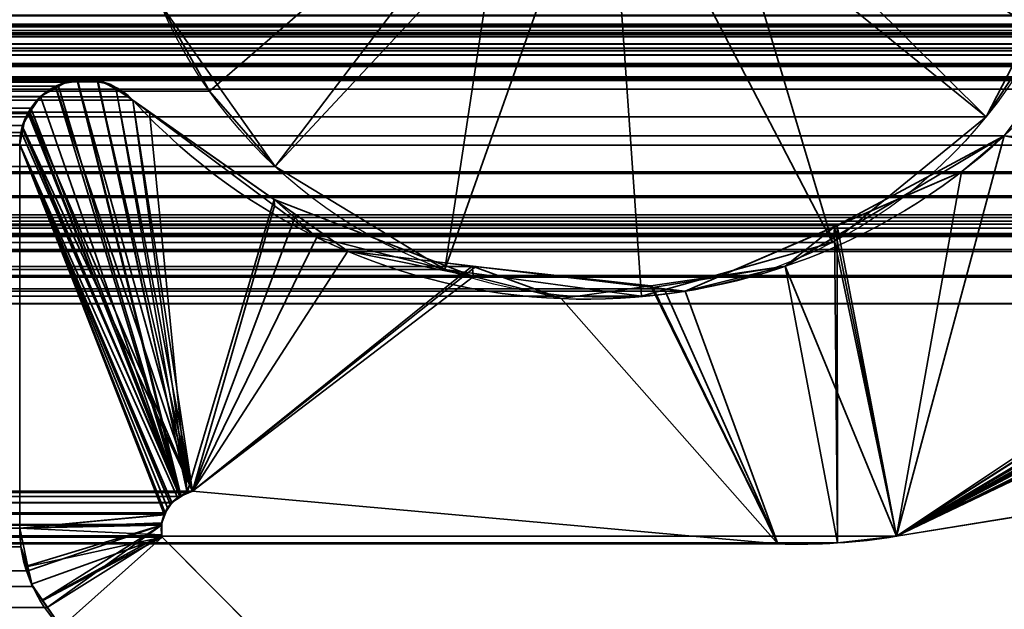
# Model space of a CAD drawing. Header units: millimetres. Extents: x -603 to 3703, y -120 to 193.
# Tile 144 of 256: x 397.04 to 401.58, y 3.56 to 6.28. Entities that reach past the tile are written whole.
import ezdxf

# ---------------------------------------------------------------- set-up
doc = ezdxf.new("R2010")
doc.units = ezdxf.units.MM
doc.layers.add('151', color=7, linetype='Continuous', true_color=0xffffff)

# ---------------------------------------------------------------- blocks, each defined once
blk = doc.blocks.new('UG_SURFACE_001')
at = {"layer": '151', "color": 252, "linetype": 'Continuous', "lineweight": 35}
for points in [[(602.5, -35, 2213.0001), (602.5, 174.4, 2213.0001), (-602.5, 174.4, 2213.0001), (-602.5, -35, 2213.0001)], [(-452.5, -35, 2063), (-452.5, 174.4, 2063), (452.5, 174.4, 2063), (452.5, -35, 2063)]]:
    blk.add_3dface(points, dxfattribs=at)
blk = doc.blocks.new('UG_SURFACE_012')
at = {"layer": '151', "color": 252, "linetype": 'Continuous', "lineweight": 35}
for points in [[(-414, -46.92, 2022.5), (414, -46.92, 2022.5), (414, 14.42, 2022.5), (-414, 14.42, 2022.5)], [(-412.5, -46.92, 2020.9999), (-412.5, 14.42, 2020.9999), (412.5, 14.42, 2020.9999), (412.5, -46.92, 2020.9999)], [(401.9182, 6.6487, 2010.4182), (401.7503, 6.2198, 2010.2503), (400.4727, 7.0496, 2008.9726), (400.4984, 7.2009, 2008.9984)], [(397.9126, 5.9514, 2006.4125), (397.6866, 6.3528, 2006.1867), (399.0157, 7.0973, 2007.5157), (399.0622, 6.9509, 2007.5622)], [(400.4168, 6.9066, 2008.9169), (400.4727, 7.0496, 2008.9726), (401.7503, 6.2198, 2010.2503), (401.4986, 5.834, 2009.9986)], [(398.2155, 5.6045, 2006.7155), (397.9126, 5.9514, 2006.4125), (399.0622, 6.9509, 2007.5622), (399.1375, 6.8171, 2007.6375)], [(401.4986, 5.834, 2009.9986), (400.7889, 5.2542, 2009.289), (400.3329, 6.778, 2008.8329), (400.4168, 6.9066, 2008.9169)], [(399.1375, 6.8171, 2007.6375), (399.2385, 6.7015, 2007.7386), (398.9989, 5.1291, 2007.499), (398.2155, 5.6045, 2006.7155)], [(400.7889, 5.2542, 2009.289), (400.0963, 6.5847, 2008.5964), (400.3329, 6.778, 2008.8329)], [(399.2385, 6.7015, 2007.7386), (399.4997, 6.543, 2007.9997), (398.9989, 5.1291, 2007.499)], [(401.9182, 6.6487, 2010.4182), (-401.9182, 6.6487, 2010.4182), (-401.7503, 6.2198, 2010.2503)], [(401.7503, 6.2198, 2010.2503), (401.9182, 6.6487, 2010.4182), (-401.7503, 6.2198, 2010.2503)], [(399.8023, 6.5018, 2008.3022), (400.0963, 6.5847, 2008.5964), (400.7889, 5.2542, 2009.289), (399.907, 5.0055, 2008.4069)], [(399.907, 5.0055, 2008.4069), (398.9989, 5.1291, 2007.499), (399.4997, 6.543, 2007.9997), (399.8023, 6.5018, 2008.3022)], [(-397.9126, 5.9514, 2006.4125), (397.6866, 6.3528, 2006.1867), (397.9126, 5.9514, 2006.4125)], [(-397.9126, 5.9514, 2006.4125), (-397.6866, 6.3528, 2006.1867), (397.6866, 6.3528, 2006.1867)], [(-401.7503, 6.2198, 2010.2503), (-401.4986, 5.834, 2009.9986), (401.4986, 5.834, 2009.9986), (401.7503, 6.2198, 2010.2503)], [(397.9126, 5.9514, 2006.4125), (-398.2155, 5.6045, 2006.7155), (-397.9126, 5.9514, 2006.4125)], [(397.9126, 5.9514, 2006.4125), (398.2155, 5.6045, 2006.7155), (-398.2155, 5.6045, 2006.7155)], [(401.4986, 5.834, 2009.9986), (-401.4986, 5.834, 2009.9986), (-400.7889, 5.2542, 2009.289), (400.7889, 5.2542, 2009.289)], [(398.9989, 5.1291, 2007.499), (-398.9989, 5.1291, 2007.499), (-398.2155, 5.6045, 2006.7155), (398.2155, 5.6045, 2006.7155)], [(400.7889, 5.2542, 2009.289), (-400.7889, 5.2542, 2009.289), (-399.907, 5.0055, 2008.4069), (399.907, 5.0055, 2008.4069)], [(399.907, 5.0055, 2008.4069), (-399.907, 5.0055, 2008.4069), (-398.9989, 5.1291, 2007.499), (398.9989, 5.1291, 2007.499)]]:
    blk.add_3dface(points, dxfattribs=at)
blk = doc.blocks.new('UG_SURFACE_013')
at = {"layer": '151', "color": 252, "linetype": 'Continuous', "lineweight": 35}
for points in [[(400.4984, 7.2009, 2008.9984), (400.4727, 7.0496, 2008.9726), (401.7503, 6.2198, 2010.2503), (401.9182, 6.6487, 2010.4182)], [(399.0622, 6.9509, 2007.5622), (399.0157, 7.0973, 2007.5157), (397.6866, 6.3528, 2006.1867), (397.9126, 5.9514, 2006.4125)], [(400.3329, 6.778, -7), (400.4727, 7.0496, -7), (401.9182, 6.6487, -7), (401.4986, 5.834, -7)], [(401.4986, 5.834, 2009.9986), (401.7503, 6.2198, 2010.2503), (400.4727, 7.0496, 2008.9726), (400.4168, 6.9066, 2008.9169)], [(398.2155, 5.6045, -7), (397.6866, 6.3528, -7), (399.0622, 6.9509, -7), (399.2385, 6.7015, -7)], [(399.1375, 6.8171, 2007.6375), (399.0622, 6.9509, 2007.5622), (397.9126, 5.9514, 2006.4125), (398.2155, 5.6045, 2006.7155)], [(400.4168, 6.9066, 2008.9169), (400.3329, 6.778, 2008.8329), (400.7889, 5.2542, 2009.289), (401.4986, 5.834, 2009.9986)], [(398.2155, 5.6045, 2006.7155), (398.9989, 5.1291, 2007.499), (399.2385, 6.7015, 2007.7386), (399.1375, 6.8171, 2007.6375)], [(401.4986, 5.834, -7), (400.7889, 5.2542, -7), (400.0963, 6.5847, -7), (400.3329, 6.778, -7)], [(400.3329, 6.778, 2008.8329), (400.0963, 6.5847, 2008.5964), (400.7889, 5.2542, 2009.289)], [(399.2385, 6.7015, -7), (399.4997, 6.543, -7), (398.9989, 5.1291, -7), (398.2155, 5.6045, -7)], [(398.9989, 5.1291, 2007.499), (399.4997, 6.543, 2007.9997), (399.2385, 6.7015, 2007.7386)], [(401.9182, 6.6487, -7), (401.7503, 6.2198, 2010.2503), (401.4986, 5.834, 2009.9986)], [(401.4986, 5.834, 2009.9986), (401.4986, 5.834, -7), (401.9182, 6.6487, -7)], [(399.8023, 6.5018, -7), (400.0963, 6.5847, -7), (400.7889, 5.2542, -7), (399.907, 5.0055, -7)], [(399.907, 5.0055, 2008.4069), (400.7889, 5.2542, 2009.289), (400.0963, 6.5847, 2008.5964), (399.8023, 6.5018, 2008.3022)], [(399.907, 5.0055, -7), (398.9989, 5.1291, -7), (399.4997, 6.543, -7), (399.8023, 6.5018, -7)], [(399.8023, 6.5018, 2008.3022), (399.4997, 6.543, 2007.9997), (398.9989, 5.1291, 2007.499), (399.907, 5.0055, 2008.4069)], [(397.9126, 5.9514, 2006.4125), (397.6866, 6.3528, -7), (398.2155, 5.6045, -7)], [(397.9126, 5.9514, 2006.4125), (397.6866, 6.3528, 2006.1867), (397.6866, 6.3528, -7)], [(398.2155, 5.6045, -7), (398.2155, 5.6045, 2006.7155), (397.9126, 5.9514, 2006.4125)], [(400.7889, 5.2542, 2009.289), (400.7889, 5.2542, -7), (401.4986, 5.834, -7), (401.4986, 5.834, 2009.9986)], [(398.2155, 5.6045, 2006.7155), (398.2155, 5.6045, -7), (398.9989, 5.1291, -7), (398.9989, 5.1291, 2007.499)], [(399.907, 5.0055, 2008.4069), (399.907, 5.0055, -7), (400.7889, 5.2542, -7), (400.7889, 5.2542, 2009.289)], [(398.9989, 5.1291, 2007.499), (398.9989, 5.1291, -7), (399.907, 5.0055, -7), (399.907, 5.0055, 2008.4069)]]:
    blk.add_3dface(points, dxfattribs=at)
blk = doc.blocks.new('UG_SURFACE_067')
at = {"layer": '151', "color": 7, "linetype": 'Continuous', "lineweight": 35}
for points in [[(-403.5, 11.8277, 2012.0001), (-403.5, 5.7035, 2012.0001), (403.5, 5.7035, 2012.0001), (403.5, 11.8277, 2012.0001)], [(402.2059, 6.5802, 2010.7059), (401.8748, 6.1376, 2010.3748), (-401.8748, 6.1376, 2010.3748), (-402.2059, 6.5802, 2010.7059)], [(-413.0858, 6.2992, 2021.5857), (-413.0765, 6.2316, 2021.5766), (413.0765, 6.2316, 2021.5766), (413.0858, 6.2992, 2021.5857)], [(-403.9892, 5.2872, 2012.4891), (-410.2079, 6.3024, 2018.708), (410.2079, 6.3024, 2018.708), (403.9892, 5.2872, 2012.4891)], [(413.0765, 6.2316, 2021.5766), (-413.0765, 6.2316, 2021.5766), (-413.0723, 6.2218, 2021.5724)], [(-413.0723, 6.2218, 2021.5724), (413.0728, 6.2213, 2021.5728), (413.0765, 6.2316, 2021.5766)], [(412.0291, 6.2483, 2020.529), (412.6932, 6.0016, 2021.1933), (-412.6932, 6.0016, 2021.1933), (-412.0291, 6.2483, 2020.529)], [(412.0291, 6.2483, 2020.529), (-412.0291, 6.2483, 2020.529), (-411.9664, 6.2642, 2020.4663)], [(412.0291, 6.2483, 2020.529), (-411.9664, 6.2642, 2020.4663), (-411.9352, 6.2596, 2020.4351)], [(411.8686, 6.2615, 2020.3686), (-411.9352, 6.2596, 2020.4351), (-411.8428, 6.2462, 2020.3428)], [(411.8686, 6.2615, 2020.3686), (411.9342, 6.2561, 2020.4341), (-411.9352, 6.2596, 2020.4351)], [(-411.9352, 6.2596, 2020.4351), (411.9342, 6.2561, 2020.4341), (412.0291, 6.2483, 2020.529)], [(-411.8428, 6.2462, 2020.3428), (411.8434, 6.2499, 2020.3433), (411.8686, 6.2615, 2020.3686)], [(411.8434, 6.2499, 2020.3433), (-411.8428, 6.2462, 2020.3428), (-411.8025, 6.2403, 2020.3025)], [(-411.8025, 6.2403, 2020.3025), (411.7604, 6.2119, 2020.2603), (411.8434, 6.2499, 2020.3433)], [(-411.8025, 6.2403, 2020.3025), (-411.762, 6.2093, 2020.262), (411.7604, 6.2119, 2020.2603)], [(413.0539, 6.1695, 2021.554), (-413.0723, 6.2218, 2021.5724), (-413.0377, 6.1404, 2021.5378)], [(413.0539, 6.1695, 2021.554), (413.0728, 6.2213, 2021.5728), (-413.0723, 6.2218, 2021.5724)], [(411.7416, 6.2033, 2020.2415), (411.7604, 6.2119, 2020.2603), (-411.762, 6.2093, 2020.262)], [(411.7416, 6.2033, 2020.2415), (-411.762, 6.2093, 2020.262), (-411.6961, 6.1589, 2020.196)], [(-411.6961, 6.1589, 2020.196), (411.6962, 6.151, 2020.1962), (411.7416, 6.2033, 2020.2415)], [(413.0539, 6.1695, 2021.554), (-413.0377, 6.1404, 2021.5378), (-413.0346, 6.1372, 2021.5347)], [(-413.0346, 6.1372, 2021.5347), (413.0324, 6.1402, 2021.5325), (413.0539, 6.1695, 2021.554)], [(412.9876, 6.0792, 2021.4877), (413.0324, 6.1402, 2021.5325), (-413.0346, 6.1372, 2021.5347)], [(-413.0346, 6.1372, 2021.5347), (-412.9668, 6.0667, 2021.4667), (412.9675, 6.0671, 2021.4674)], [(412.9675, 6.0671, 2021.4674), (412.9876, 6.0792, 2021.4877), (-413.0346, 6.1372, 2021.5347)], [(-411.6961, 6.1589, 2020.196), (-411.6939, 6.1552, 2020.1938), (411.6962, 6.151, 2020.1962)], [(411.6682, 6.1188, 2020.1681), (-411.6939, 6.1552, 2020.1938), (-411.6465, 6.0731, 2020.1464)], [(411.6682, 6.1188, 2020.1681), (411.6962, 6.151, 2020.1962), (-411.6939, 6.1552, 2020.1938)], [(401.5822, 5.7463, 2010.0822), (-401.5822, 5.7463, 2010.0822), (-401.8748, 6.1376, 2010.3748), (401.8748, 6.1376, 2010.3748)], [(-411.6465, 6.0731, 2020.1464), (411.6465, 6.0731, 2020.1464), (411.6682, 6.1188, 2020.1681)], [(412.9675, 6.0671, 2021.4674), (-412.9668, 6.0667, 2021.4667), (-412.9479, 6.0471, 2021.4479)], [(412.9675, 6.0671, 2021.4674), (-412.9479, 6.0471, 2021.4479), (-412.885, 6.014, 2021.385)], [(-412.885, 6.014, 2021.385), (412.8841, 6.0169, 2021.384), (412.9675, 6.0671, 2021.4674)], [(411.6322, 6.0177, 2020.1321), (-411.6465, 6.0731, 2020.1464), (-411.6322, 6.0177, 2020.1321)], [(411.6322, 6.0177, 2020.1321), (411.6465, 6.0731, 2020.1464), (-411.6465, 6.0731, 2020.1464)], [(412.8841, 6.0169, 2021.384), (-412.885, 6.014, 2021.385), (-412.8833, 6.0132, 2021.3833)], [(412.8696, 6.0082, 2021.3697), (412.8841, 6.0169, 2021.384), (-412.8833, 6.0132, 2021.3833)], [(-412.8833, 6.0132, 2021.3833), (-412.7925, 6.0044, 2021.2924), (412.7929, 6.0053, 2021.2929)], [(412.7929, 6.0053, 2021.2929), (412.8696, 6.0082, 2021.3697), (-412.8833, 6.0132, 2021.3833)], [(412.7929, 6.0053, 2021.2929), (-412.7925, 6.0044, 2021.2924), (-412.715, 5.9969, 2021.215)], [(412.6932, 6.0016, 2021.1933), (412.7929, 6.0053, 2021.2929), (-412.715, 5.9969, 2021.215)], [(-412.715, 5.9969, 2021.215), (-412.6932, 6.0016, 2021.1933), (412.6932, 6.0016, 2021.1933)], [(-411.6322, 6.0177, 2020.1321), (411.6284, 5.9608, 2020.1285), (411.6322, 6.0177, 2020.1321)], [(-411.6322, 6.0177, 2020.1321), (-411.6284, 5.9608, 2020.1285), (411.6284, 5.9608, 2020.1285)], [(411.675, 2.6459, 2020.175), (411.6284, 5.9608, 2020.1285), (-411.6284, 5.9608, 2020.1285), (-411.675, 2.6459, 2020.175)], [(397.5427, 5.9264, 2006.0427), (397.4814, 5.9607, 2005.9814), (-397.4814, 5.9607, 2005.9814), (-397.5427, 5.9264, 2006.0427)], [(-397.4814, 5.9607, 2005.9814), (397.4814, 5.9607, 2005.9814), (397.4194, 5.9954, 2005.9195)], [(-397.4194, 5.9954, 2005.9195), (-397.4814, 5.9607, 2005.9814), (397.4194, 5.9954, 2005.9195)], [(397.4194, 5.9954, 2005.9195), (397.3989, 5.9952, 2005.899), (-397.3989, 5.9952, 2005.899), (-397.4194, 5.9954, 2005.9195)], [(397.3063, 5.9944, 2005.8062), (-397.3063, 5.9944, 2005.8062), (-397.3989, 5.9952, 2005.899), (397.3989, 5.9952, 2005.899)], [(-397.2507, 5.9939, 2005.7507), (-397.3063, 5.9944, 2005.8062), (397.3063, 5.9944, 2005.8062)], [(-397.2507, 5.9939, 2005.7507), (397.3063, 5.9944, 2005.8062), (397.2507, 5.9939, 2005.7507)], [(397.2507, 5.9939, 2005.7507), (-397.2166, 5.9744, 2005.7166), (-397.2507, 5.9939, 2005.7507)], [(397.2507, 5.9939, 2005.7507), (397.2166, 5.9744, 2005.7166), (-397.2166, 5.9744, 2005.7166)], [(397.1333, 5.9269, 2005.6334), (-397.1333, 5.9269, 2005.6334), (-397.2166, 5.9744, 2005.7166), (397.2166, 5.9744, 2005.7166)], [(397.0878, 5.8734, 2005.5878), (397.1333, 5.9269, 2005.6334), (397.2166, 5.9744, 2005.7166), (397.7821, 4.082, 2006.2821)], [(397.7821, 4.082, 2006.2821), (397.2166, 5.9744, 2005.7166), (397.2507, 5.9939, 2005.7507), (397.3063, 5.9944, 2005.8062)], [(397.3063, 5.9944, 2005.8062), (397.3989, 5.9952, 2005.899), (397.81, 4.1003, 2006.31), (397.7821, 4.082, 2006.2821)], [(397.81, 4.1003, 2006.31), (397.3989, 5.9952, 2005.899), (397.4194, 5.9954, 2005.9195), (397.4814, 5.9607, 2005.9814)], [(397.4814, 5.9607, 2005.9814), (397.5427, 5.9264, 2006.0427), (397.5592, 5.9099, 2006.0592), (397.81, 4.1003, 2006.31)], [(397.5592, 5.9099, 2006.0592), (-397.5592, 5.9099, 2006.0592), (-397.6366, 5.8555, 2006.1367), (397.6366, 5.8555, 2006.1367)], [(-397.5592, 5.9099, 2006.0592), (397.5592, 5.9099, 2006.0592), (397.5427, 5.9264, 2006.0427)], [(-397.5427, 5.9264, 2006.0427), (-397.5592, 5.9099, 2006.0592), (397.5427, 5.9264, 2006.0427)], [(-397.0878, 5.8734, 2005.5878), (-397.1333, 5.9269, 2005.6334), (397.1333, 5.9269, 2005.6334)], [(-397.0878, 5.8734, 2005.5878), (397.1333, 5.9269, 2005.6334), (397.0878, 5.8734, 2005.5878)], [(397.81, 4.1003, 2006.31), (397.5592, 5.9099, 2006.0592), (397.6366, 5.8555, 2006.1367)], [(397.0878, 5.8734, 2005.5878), (-397.0761, 5.8487, 2005.5761), (-397.0878, 5.8734, 2005.5878)], [(397.0878, 5.8734, 2005.5878), (397.0761, 5.8487, 2005.5761), (-397.0761, 5.8487, 2005.5761)], [(397.7821, 4.082, 2006.2821), (397.0761, 5.8487, 2005.5761), (397.0878, 5.8734, 2005.5878)], [(397.6366, 5.8555, 2006.1367), (-397.6366, 5.8555, 2006.1367), (-398.3118, 5.3813, 2006.8119), (398.3118, 5.3813, 2006.8119)], [(-397.0497, 5.793, 2005.5497), (-397.0761, 5.8487, 2005.5761), (397.0761, 5.8487, 2005.5761)], [(-397.0497, 5.793, 2005.5497), (397.0761, 5.8487, 2005.5761), (397.0497, 5.793, 2005.5497)], [(397.045, 5.7619, 2005.5451), (397.0497, 5.793, 2005.5497), (397.0761, 5.8487, 2005.5761), (397.7821, 4.082, 2006.2821)], [(397.8342, 4.1071, 2006.3343), (397.81, 4.1003, 2006.31), (397.6366, 5.8555, 2006.1367), (398.3118, 5.3813, 2006.8119)], [(397.0497, 5.793, 2005.5497), (-397.045, 5.7619, 2005.5451), (-397.0497, 5.793, 2005.5497)], [(397.0497, 5.793, 2005.5497), (397.045, 5.7619, 2005.5451), (-397.045, 5.7619, 2005.5451)], [(-401.5822, 5.7463, 2010.0822), (401.5822, 5.7463, 2010.0822), (401.3839, 5.5793, 2009.8839)], [(-401.3839, 5.5793, 2009.8839), (-401.5822, 5.7463, 2010.0822), (401.3839, 5.5793, 2009.8839)], [(397.0367, 5.7056, 2005.5368), (-397.0367, 5.7056, 2005.5368), (-397.045, 5.7619, 2005.5451), (397.045, 5.7619, 2005.5451)], [(397.7821, 4.082, 2006.2821), (397.7387, 4.0534, 2006.2387), (397.0367, 5.7056, 2005.5368), (397.045, 5.7619, 2005.5451)], [(403.6873, 5.3527, 2012.1872), (401.0852, 3.8982, 2009.5851), (401.3839, 5.5793, 2009.8839), (401.5822, 5.7463, 2010.0822)], [(403.5184, 5.5798, 2012.0184), (-403.5, 5.7035, 2012.0001), (-403.5144, 5.5936, 2012.0144)], [(403.5184, 5.5798, 2012.0184), (403.5, 5.7035, 2012.0001), (-403.5, 5.7035, 2012.0001)], [(397.0367, 5.7056, 2005.5368), (397.0367, 3.935, 2005.5368), (-397.0367, 3.935, 2005.5368), (-397.0367, 5.7056, 2005.5368)], [(397.0367, 5.7056, 2005.5368), (397.7387, 4.0534, 2006.2387), (397.7383, 4.053, 2006.2385)], [(397.0367, 3.935, 2005.5368), (397.0367, 5.7056, 2005.5368), (397.7042, 4.0004, 2006.2041), (397.6918, 3.9524, 2006.1917)], [(397.7383, 4.053, 2006.2385), (397.7079, 4.0061, 2006.2079), (397.0367, 5.7056, 2005.5368)], [(397.7079, 4.0061, 2006.2079), (397.7042, 4.0004, 2006.2041), (397.0367, 5.7056, 2005.5368)], [(-403.5144, 5.5936, 2012.0144), (-403.5236, 5.5731, 2012.0237), (403.5221, 5.5719, 2012.0223)], [(-403.5144, 5.5936, 2012.0144), (403.5221, 5.5719, 2012.0223), (403.5184, 5.5798, 2012.0184)], [(403.5707, 5.4695, 2012.0707), (-403.5236, 5.5731, 2012.0237), (-403.5688, 5.4724, 2012.0687)], [(403.5707, 5.4695, 2012.0707), (403.5221, 5.5719, 2012.0223), (-403.5236, 5.5731, 2012.0237)], [(401.3839, 5.5793, 2009.8839), (400.8108, 5.3319, 2009.3107), (-400.8108, 5.3319, 2009.3107), (-401.3839, 5.5793, 2009.8839)], [(400.8108, 5.3319, 2009.3107), (401.3839, 5.5793, 2009.8839), (401.0852, 3.8982, 2009.5851)], [(-403.5799, 5.4618, 2012.08), (-403.6725, 5.3741, 2012.1725), (403.6705, 5.3696, 2012.1706)], [(-403.5688, 5.4724, 2012.0687), (-403.5799, 5.4618, 2012.08), (403.5795, 5.4607, 2012.0795)], [(403.6705, 5.3696, 2012.1706), (403.5795, 5.4607, 2012.0795), (-403.5799, 5.4618, 2012.08)], [(-403.5688, 5.4724, 2012.0687), (403.5795, 5.4607, 2012.0795), (403.5707, 5.4695, 2012.0707)], [(410.3243, 5.3515, 2018.8243), (-410.3243, 5.3515, 2018.8243), (-410.1892, 5.381, 2018.6892), (410.1892, 5.381, 2018.6892)], [(-410.1892, 5.381, 2018.6892), (-401.0852, 3.8982, 2009.5851), (401.0852, 3.8982, 2009.5851), (410.1892, 5.381, 2018.6892)], [(403.6873, 5.3527, 2012.1872), (-403.6725, 5.3741, 2012.1725), (-403.7099, 5.3386, 2012.2099)], [(403.6873, 5.3527, 2012.1872), (403.6705, 5.3696, 2012.1706), (-403.6725, 5.3741, 2012.1725)], [(398.5513, 5.2131, 2007.0512), (-398.3118, 5.3813, 2006.8119), (-398.5513, 5.2131, 2007.0512)], [(398.5513, 5.2131, 2007.0512), (398.3118, 5.3813, 2006.8119), (-398.3118, 5.3813, 2006.8119)], [(398.3118, 5.3813, 2006.8119), (398.5513, 5.2131, 2007.0512), (397.8342, 4.1071, 2006.3343)], [(410.1892, 5.381, 2018.6892), (401.0852, 3.8982, 2009.5851), (403.9552, 5.2832, 2012.4552), (403.9892, 5.2872, 2012.4891)], [(410.4405, 5.2946, 2018.9404), (-410.4405, 5.2946, 2018.9404), (-410.3867, 5.3379, 2018.8868)], [(-410.3867, 5.3379, 2018.8868), (-410.3243, 5.3515, 2018.8243), (410.3243, 5.3515, 2018.8243), (410.3867, 5.3379, 2018.8868)], [(410.3867, 5.3379, 2018.8868), (410.4405, 5.2946, 2018.9404), (-410.3867, 5.3379, 2018.8868)], [(-403.7099, 5.3386, 2012.2099), (-403.7871, 5.3179, 2012.2871), (403.7878, 5.3195, 2012.2879)], [(403.8997, 5.2825, 2012.3997), (403.7878, 5.3195, 2012.2879), (-403.7871, 5.3179, 2012.2871)], [(-403.7099, 5.3386, 2012.2099), (403.7878, 5.3195, 2012.2879), (403.6873, 5.3527, 2012.1872)], [(-400.8108, 5.3319, 2009.3107), (400.8108, 5.3319, 2009.3107), (400.1085, 5.0287, 2008.6086)], [(-400.1085, 5.0287, 2008.6086), (-400.8108, 5.3319, 2009.3107), (400.1085, 5.0287, 2008.6086)], [(400.8118, 3.8675, 2009.3117), (400.5368, 3.8635, 2009.0368), (400.1085, 5.0287, 2008.6086), (400.8108, 5.3319, 2009.3107)], [(400.8108, 5.3319, 2009.3107), (401.0852, 3.8982, 2009.5851), (400.8118, 3.8675, 2009.3117)], [(401.0852, 3.8982, 2009.5851), (403.6873, 5.3527, 2012.1872), (403.7878, 5.3195, 2012.2879)], [(403.7878, 5.3195, 2012.2879), (403.8997, 5.2825, 2012.3997), (401.0852, 3.8982, 2009.5851)], [(-410.5305, 5.2222, 2019.0306), (-410.4405, 5.2946, 2018.9404), (410.4405, 5.2946, 2018.9404), (410.5305, 5.2222, 2019.0306)], [(-403.9552, 5.2832, 2012.4552), (-403.9892, 5.2872, 2012.4891), (403.9892, 5.2872, 2012.4891)], [(-403.9552, 5.2832, 2012.4552), (403.9892, 5.2872, 2012.4891), (403.9552, 5.2832, 2012.4552)], [(403.9552, 5.2832, 2012.4552), (403.9212, 5.2819, 2012.4211), (-403.9212, 5.2819, 2012.4211), (-403.9552, 5.2832, 2012.4552)], [(403.9066, 5.2823, 2012.4066), (-403.9071, 5.2857, 2012.4071), (-403.9212, 5.2819, 2012.4211)], [(-403.9212, 5.2819, 2012.4211), (403.9212, 5.2819, 2012.4211), (403.9066, 5.2823, 2012.4066)], [(403.8997, 5.2825, 2012.3997), (-403.7871, 5.3179, 2012.2871), (-403.9071, 5.2857, 2012.4071)], [(-403.9071, 5.2857, 2012.4071), (403.9066, 5.2823, 2012.4066), (403.8997, 5.2825, 2012.3997)], [(403.9212, 5.2819, 2012.4211), (403.9552, 5.2832, 2012.4552), (401.0852, 3.8982, 2009.5851)], [(401.0852, 3.8982, 2009.5851), (403.8997, 5.2825, 2012.3997), (403.9066, 5.2823, 2012.4066)], [(403.9066, 5.2823, 2012.4066), (403.9212, 5.2819, 2012.4211), (401.0852, 3.8982, 2009.5851)], [(410.5964, 5.1017, 2019.0964), (-410.5964, 5.1017, 2019.0964), (-410.5361, 5.2121, 2019.0361), (410.5361, 5.2121, 2019.0361)], [(410.5361, 5.2121, 2019.0361), (-410.5361, 5.2121, 2019.0361), (-410.5305, 5.2222, 2019.0306)], [(410.5305, 5.2222, 2019.0306), (410.5361, 5.2121, 2019.0361), (-410.5305, 5.2222, 2019.0306)], [(-398.5513, 5.2131, 2007.0512), (-399.143, 5.1431, 2007.643), (399.143, 5.1431, 2007.643)], [(-398.5513, 5.2131, 2007.0512), (399.143, 5.1431, 2007.643), (398.5513, 5.2131, 2007.0512)], [(397.8342, 4.1071, 2006.3343), (398.5513, 5.2131, 2007.0512), (399.143, 5.1431, 2007.643)], [(399.143, 5.1431, 2007.643), (-399.143, 5.1431, 2007.643), (-400.0121, 5.0402, 2008.512), (400.0121, 5.0402, 2008.512)], [(400.5368, 3.8635, 2009.0368), (397.8342, 4.1071, 2006.3343), (399.143, 5.1431, 2007.643), (400.0121, 5.0402, 2008.512)], [(410.6224, 4.9715, 2019.1224), (-410.6224, 4.9715, 2019.1224), (-410.6005, 5.0942, 2019.1004)], [(-410.6005, 5.0942, 2019.1004), (-410.5964, 5.1017, 2019.0964), (410.5964, 5.1017, 2019.0964), (410.6005, 5.0942, 2019.1004)], [(410.6005, 5.0942, 2019.1004), (410.6224, 4.9715, 2019.1224), (-410.6005, 5.0942, 2019.1004)], [(400.1085, 5.0287, 2008.6086), (400.0121, 5.0402, 2008.512), (-400.0121, 5.0402, 2008.512), (-400.1085, 5.0287, 2008.6086)], [(400.0121, 5.0402, 2008.512), (400.1085, 5.0287, 2008.6086), (400.5368, 3.8635, 2009.0368)], [(-410.7049, 2.0412, 2019.2049), (-410.6224, 4.9715, 2019.1224), (410.6224, 4.9715, 2019.1224), (410.7049, 2.0412, 2019.2049)], [(-400.5368, 3.8635, 2009.0368), (-397.8342, 4.1071, 2006.3343), (397.8342, 4.1071, 2006.3343), (400.5368, 3.8635, 2009.0368)], [(397.81, 4.1003, 2006.31), (-397.8342, 4.1071, 2006.3343), (-397.7817, 4.0818, 2006.2819)], [(397.81, 4.1003, 2006.31), (397.8342, 4.1071, 2006.3343), (-397.8342, 4.1071, 2006.3343)], [(-397.7817, 4.0818, 2006.2819), (397.7821, 4.082, 2006.2821), (397.81, 4.1003, 2006.31)], [(397.7387, 4.0534, 2006.2387), (397.7821, 4.082, 2006.2821), (-397.7817, 4.0818, 2006.2819)], [(397.7387, 4.0534, 2006.2387), (-397.7817, 4.0818, 2006.2819), (-397.7551, 4.069, 2006.2551)], [(-397.7551, 4.069, 2006.2551), (397.7383, 4.053, 2006.2385), (397.7387, 4.0534, 2006.2387)], [(-397.7551, 4.069, 2006.2551), (-397.7402, 4.0501, 2006.2401), (397.7383, 4.053, 2006.2385)], [(397.7383, 4.053, 2006.2385), (-397.7402, 4.0501, 2006.2401), (-397.7088, 4.0105, 2006.2089)], [(-397.7088, 4.0105, 2006.2089), (397.7079, 4.0061, 2006.2079), (397.7383, 4.053, 2006.2385)], [(-397.7088, 4.0105, 2006.2089), (-397.7077, 4.0067, 2006.2077), (397.7079, 4.0061, 2006.2079)], [(397.7042, 4.0004, 2006.2041), (-397.7077, 4.0067, 2006.2077), (-397.6917, 3.9554, 2006.1917)], [(397.7042, 4.0004, 2006.2041), (397.7079, 4.0061, 2006.2079), (-397.7077, 4.0067, 2006.2077)], [(-397.6917, 3.9554, 2006.1917), (397.6918, 3.9524, 2006.1917), (397.7042, 4.0004, 2006.2041)], [(-397.6917, 3.9554, 2006.1917), (-397.6917, 3.9526, 2006.1917), (397.6918, 3.9524, 2006.1917)], [(397.6909, 3.949, 2006.191), (-397.6917, 3.9526, 2006.1917), (-397.6917, 3.9049, 2006.1917)], [(397.6909, 3.949, 2006.191), (397.6918, 3.9524, 2006.1917), (-397.6917, 3.9526, 2006.1917)], [(-397.6917, 3.9049, 2006.1917), (397.6934, 3.8999, 2006.1934), (397.6909, 3.949, 2006.191)], [(-397.0425, 3.8494, 2005.5425), (397.0367, 3.935, 2005.5368), (397.0425, 3.8494, 2005.5425)], [(-397.0425, 3.8494, 2005.5425), (-397.0367, 3.935, 2005.5368), (397.0367, 3.935, 2005.5368)], [(397.6918, 3.9524, 2006.1917), (397.6909, 3.949, 2006.191), (397.0367, 3.935, 2005.5368)], [(397.0747, 3.7395, 2005.5747), (397.0425, 3.8494, 2005.5425), (397.0367, 3.935, 2005.5368), (397.6909, 3.949, 2006.191)], [(397.6909, 3.949, 2006.191), (397.164, 3.5704, 2005.6641), (397.0961, 3.6663, 2005.5962), (397.0747, 3.7395, 2005.5747)], [(397.164, 3.5704, 2005.6641), (397.6909, 3.949, 2006.191), (397.6934, 3.8999, 2006.1934)], [(400.8118, 3.8675, 2009.3117), (-401.0852, 3.8982, 2009.5851), (-400.8118, 3.8675, 2009.3117)], [(400.8118, 3.8675, 2009.3117), (401.0852, 3.8982, 2009.5851), (-401.0852, 3.8982, 2009.5851)], [(-400.8118, 3.8675, 2009.3117), (-400.5368, 3.8635, 2009.0368), (400.5368, 3.8635, 2009.0368), (400.8118, 3.8675, 2009.3117)], [(-397.6937, 3.8936, 2006.1936), (-398.9443, 2.6395, 2007.4444), (398.9443, 2.6395, 2007.4444), (397.6937, 3.8936, 2006.1936)], [(-397.6926, 3.8999, 2006.1927), (-397.6937, 3.8936, 2006.1936), (397.6937, 3.8936, 2006.1936)], [(-397.6917, 3.9049, 2006.1917), (-397.6926, 3.8999, 2006.1927), (397.6934, 3.8999, 2006.1934)], [(397.6937, 3.8936, 2006.1936), (397.6934, 3.8999, 2006.1934), (-397.6926, 3.8999, 2006.1927)], [(397.6934, 3.8999, 2006.1934), (397.6937, 3.8936, 2006.1936), (397.2289, 3.4787, 2005.729), (397.164, 3.5704, 2005.6641)], [(398.477, 2.2621, 2006.9771), (397.2289, 3.4787, 2005.729), (397.6937, 3.8936, 2006.1936), (398.9443, 2.6395, 2007.4444)], [(397.0425, 3.8494, 2005.5425), (-397.0747, 3.7395, 2005.5747), (-397.0425, 3.8494, 2005.5425)], [(397.0425, 3.8494, 2005.5425), (397.0747, 3.7395, 2005.5747), (-397.0747, 3.7395, 2005.5747)], [(-397.0961, 3.6663, 2005.5962), (397.0747, 3.7395, 2005.5747), (397.0961, 3.6663, 2005.5962)], [(-397.0961, 3.6663, 2005.5962), (-397.0747, 3.7395, 2005.5747), (397.0747, 3.7395, 2005.5747)], [(397.0961, 3.6663, 2005.5962), (-397.164, 3.5704, 2005.6641), (-397.0961, 3.6663, 2005.5962)], [(397.0961, 3.6663, 2005.5962), (397.164, 3.5704, 2005.6641), (-397.164, 3.5704, 2005.6641)], [(397.2289, 3.4787, 2005.729), (-397.2289, 3.4787, 2005.729), (-397.164, 3.5704, 2005.6641), (397.164, 3.5704, 2005.6641)]]:
    blk.add_3dface(points, dxfattribs=at)
blk = doc.blocks.new('UG_SURFACE_068')
at = {"layer": '151', "color": 7, "linetype": 'Continuous', "lineweight": 35}
for points in [[(401.0852, 3.8982, 2009.5851), (410.1892, 5.381, 2018.6892), (410.2079, 6.3024, 2018.708), (403.9892, 5.2872, 2012.4891)], [(397.3952, 5.9961, -7), (397.3498, 6.0064, -7), (397.3031, 5.9944, 2005.8031)], [(397.3498, 6.0064, -7), (397.304, 5.9987, -7), (397.3031, 5.9944, 2005.8031)], [(397.8342, 4.1071, -7), (397.304, 5.9987, -7), (397.3498, 6.0064, -7), (397.3952, 5.9961, -7)], [(397.0832, 5.8555, -7), (397.1333, 5.9269, -7), (397.2042, 5.9712, -7), (397.8342, 4.1071, -7)], [(397.2042, 5.9712, -7), (397.1333, 5.9269, -7), (397.1333, 5.9269, 2005.6334)], [(397.1333, 5.9269, 2005.6334), (397.2041, 5.9673, 2005.7042), (397.2042, 5.9712, -7)], [(397.2041, 5.9673, 2005.7042), (397.1333, 5.9269, 2005.6334), (397.777, 4.0786, 2006.2768)], [(397.3031, 5.9944, 2005.8031), (397.2507, 5.9939, 2005.7507), (397.2041, 5.9673, 2005.7042), (397.777, 4.0786, 2006.2768)], [(397.2041, 5.9673, 2005.7042), (397.2507, 5.9939, 2005.7507), (397.2279, 5.9861, -7)], [(397.2279, 5.9861, -7), (397.2042, 5.9712, -7), (397.2041, 5.9673, 2005.7042)], [(397.8342, 4.1071, -7), (397.2042, 5.9712, -7), (397.2279, 5.9861, -7), (397.304, 5.9987, -7)], [(397.2507, 5.9939, 2005.7507), (397.304, 5.9987, -7), (397.2279, 5.9861, -7)], [(397.2507, 5.9939, 2005.7507), (397.3031, 5.9944, 2005.8031), (397.304, 5.9987, -7)], [(397.3031, 5.9944, 2005.8031), (397.3964, 5.9952, 2005.8963), (397.3952, 5.9961, -7)], [(397.777, 4.0786, 2006.2768), (397.81, 4.1003, 2006.31), (397.3964, 5.9952, 2005.8963), (397.3031, 5.9944, 2005.8031)], [(397.4572, 5.982, -7), (397.3952, 5.9961, -7), (397.3964, 5.9952, 2005.8963)], [(397.3952, 5.9961, -7), (397.4572, 5.982, -7), (397.4811, 5.9651, -7), (397.8342, 4.1071, -7)], [(397.3964, 5.9952, 2005.8963), (397.4194, 5.9954, 2005.9195), (397.4572, 5.982, -7)], [(397.4815, 5.9606, 2005.9814), (397.4194, 5.9954, 2005.9195), (397.3964, 5.9952, 2005.8963), (397.81, 4.1003, 2006.31)], [(397.4194, 5.9954, 2005.9195), (397.4815, 5.9606, 2005.9814), (397.4572, 5.982, -7)], [(397.4815, 5.9606, 2005.9814), (397.4811, 5.9651, -7), (397.4572, 5.982, -7)], [(397.5592, 5.9099, -7), (397.4811, 5.9651, -7), (397.4815, 5.9606, 2005.9814)], [(397.4811, 5.9651, -7), (397.5592, 5.9099, -7), (397.8342, 4.1071, -7)], [(397.4815, 5.9606, 2005.9814), (397.5427, 5.9264, 2006.0427), (397.5592, 5.9099, -7)], [(397.81, 4.1003, 2006.31), (397.5592, 5.9099, 2006.0592), (397.5427, 5.9264, 2006.0427), (397.4815, 5.9606, 2005.9814)], [(397.1333, 5.9269, -7), (397.0832, 5.8555, -7), (397.0802, 5.8573, 2005.5802)], [(397.0802, 5.8573, 2005.5802), (397.0878, 5.8734, 2005.5878), (397.1333, 5.9269, -7)], [(397.777, 4.0786, 2006.2768), (397.1333, 5.9269, 2005.6334), (397.0878, 5.8734, 2005.5878), (397.0802, 5.8573, 2005.5802)], [(397.0878, 5.8734, 2005.5878), (397.1333, 5.9269, 2005.6334), (397.1333, 5.9269, -7)], [(397.5427, 5.9264, 2006.0427), (397.5592, 5.9099, 2006.0592), (397.5592, 5.9099, -7)], [(398.2125, 5.4233, -7), (397.5592, 5.9099, -7), (397.5592, 5.9099, 2006.0592)], [(397.5592, 5.9099, 2006.0592), (398.2114, 5.4518, 2006.7112), (398.2125, 5.4233, -7)], [(397.8342, 4.1071, -7), (397.5592, 5.9099, -7), (398.2125, 5.4233, -7)], [(398.2114, 5.4518, 2006.7112), (397.5592, 5.9099, 2006.0592), (397.81, 4.1003, 2006.31)], [(397.0802, 5.8573, 2005.5802), (397.0497, 5.793, 2005.5497), (397.0481, 5.7826, 2005.5482), (397.777, 4.0786, 2006.2768)], [(397.0608, 5.8235, -7), (397.0523, 5.7818, -7), (397.0481, 5.7826, 2005.5482)], [(397.0481, 5.7826, 2005.5482), (397.0497, 5.793, 2005.5497), (397.0608, 5.8235, -7)], [(397.0497, 5.793, 2005.5497), (397.0802, 5.8573, 2005.5802), (397.0832, 5.8555, -7)], [(397.0497, 5.793, 2005.5497), (397.0832, 5.8555, -7), (397.0608, 5.8235, -7)], [(397.8342, 4.1071, -7), (397.0523, 5.7818, -7), (397.0608, 5.8235, -7), (397.0832, 5.8555, -7)], [(397.0367, 5.7056, 2005.5368), (397.0481, 5.7826, 2005.5482), (397.0523, 5.7818, -7)], [(397.0481, 5.7826, 2005.5482), (397.0367, 5.7056, 2005.5368), (397.7387, 4.0534, 2006.2387), (397.777, 4.0786, 2006.2768)], [(397.0523, 5.7818, -7), (397.0367, 5.7056, -7), (397.0367, 5.7056, 2005.5368)], [(397.7761, 4.0817, -7), (397.7657, 4.0772, -7), (397.0367, 5.7056, -7), (397.0523, 5.7818, -7)], [(397.0523, 5.7818, -7), (397.8342, 4.1071, -7), (397.7761, 4.0817, -7)], [(401.5822, 5.7463, -7), (400.7951, 5.2773, -7), (400.7984, 5.3266, 2009.2983)], [(401.0852, 3.8982, -7), (400.7951, 5.2773, -7), (401.5822, 5.7463, -7)], [(400.7984, 5.3266, 2009.2983), (401.3839, 5.5793, 2009.8839), (401.5822, 5.7463, -7)], [(401.5822, 5.7463, -7), (403.5248, 5.5859, -7), (403.536, 5.5325, -7), (401.0852, 3.8982, -7)], [(401.5822, 5.7463, 2010.0822), (401.3839, 5.5793, 2009.8839), (401.0852, 3.8982, 2009.5851), (403.5688, 5.4724, 2012.0687)], [(401.3839, 5.5793, 2009.8839), (401.5822, 5.7463, 2010.0822), (401.5822, 5.7463, -7)], [(397.0367, 5.7056, -7), (397.0367, 3.935, -7), (397.0367, 3.935, 2005.5368), (397.0367, 5.7056, 2005.5368)], [(397.0367, 3.935, -7), (397.0367, 5.7056, -7), (397.7197, 4.0294, -7), (397.7071, 3.9975, -7)], [(397.0367, 5.7056, -7), (397.7657, 4.0772, -7), (397.733, 4.0432, -7)], [(397.733, 4.0432, -7), (397.7197, 4.0294, -7), (397.0367, 5.7056, -7)], [(397.0367, 5.7056, 2005.5368), (397.7042, 4.0004, 2006.2041), (397.7323, 4.0436, 2006.2323)], [(397.7038, 3.9988, 2006.2039), (397.7042, 4.0004, 2006.2041), (397.0367, 5.7056, 2005.5368), (397.0367, 3.935, 2005.5368)], [(397.7323, 4.0436, 2006.2323), (397.7387, 4.0534, 2006.2387), (397.0367, 5.7056, 2005.5368)], [(401.0852, 3.8982, 2009.5851), (401.3839, 5.5793, 2009.8839), (400.7984, 5.3266, 2009.2983)], [(401.0852, 3.8982, -7), (403.536, 5.5325, -7), (403.5692, 5.4841, -7)], [(403.5692, 5.4841, -7), (403.6233, 5.4054, -7), (401.0852, 3.8982, -7)], [(403.6514, 5.3941, 2012.1515), (403.5688, 5.4724, 2012.0687), (401.0852, 3.8982, 2009.5851)], [(397.81, 4.1003, 2006.31), (397.8342, 4.1071, 2006.3343), (398.5513, 5.2131, 2007.0512), (398.2114, 5.4518, 2006.7112)], [(398.2125, 5.4233, -7), (398.4077, 5.278, -7), (397.8342, 4.1071, -7)], [(399.1324, 5.0961, -7), (398.4077, 5.278, -7), (398.2114, 5.4518, 2006.7112)], [(398.2114, 5.4518, 2006.7112), (398.5513, 5.2131, 2007.0512), (399.1324, 5.0961, -7)], [(398.4077, 5.278, -7), (398.2125, 5.4233, -7), (398.2114, 5.4518, 2006.7112)], [(401.0852, 3.8982, -7), (403.6233, 5.4054, -7), (403.6494, 5.3882, -7)], [(401.0852, 3.8982, 2009.5851), (403.7099, 5.3386, 2012.2099), (403.6514, 5.3941, 2012.1515)], [(403.6494, 5.3882, -7), (403.758, 5.317, -7), (401.0852, 3.8982, -7)], [(410.1892, 5.381, -7), (401.0852, 3.8982, -7), (403.9212, 5.2819, -7), (403.9552, 5.2832, -7)], [(410.1892, 5.381, 2018.6892), (401.0852, 3.8982, 2009.5851), (401.0852, 3.8982, -7), (410.1892, 5.381, -7)], [(400.1085, 5.0287, 2008.6086), (400.7984, 5.3266, 2009.2983), (400.5712, 5.1439, -7)], [(400.7984, 5.3266, 2009.2983), (400.1085, 5.0287, 2008.6086), (400.5368, 3.8635, 2009.0368), (400.8118, 3.8675, 2009.3117)], [(400.7984, 5.3266, 2009.2983), (400.7951, 5.2773, -7), (400.5712, 5.1439, -7)], [(400.8118, 3.8675, 2009.3117), (401.0852, 3.8982, 2009.5851), (400.7984, 5.3266, 2009.2983)], [(403.7582, 5.3257, 2012.2583), (403.7099, 5.3386, 2012.2099), (401.0852, 3.8982, 2009.5851)], [(403.8902, 5.2902, 2012.3901), (403.7582, 5.3257, 2012.2583), (401.0852, 3.8982, 2009.5851)], [(397.8342, 4.1071, -7), (398.4077, 5.278, -7), (399.1324, 5.0961, -7)], [(401.0852, 3.8982, -7), (400.5712, 5.1439, -7), (400.7951, 5.2773, -7)], [(403.758, 5.317, -7), (403.7673, 5.3109, -7), (401.0852, 3.8982, -7)], [(401.0852, 3.8982, -7), (403.7673, 5.3109, -7), (403.8901, 5.2878, -7)], [(401.0852, 3.8982, 2009.5851), (403.9212, 5.2819, 2012.4211), (403.8902, 5.2902, 2012.3901)], [(403.8901, 5.2878, -7), (403.9212, 5.2819, -7), (401.0852, 3.8982, -7)], [(403.9892, 5.2872, 2012.4891), (403.9552, 5.2832, 2012.4552), (401.0852, 3.8982, 2009.5851)], [(403.9552, 5.2832, 2012.4552), (403.9212, 5.2819, 2012.4211), (401.0852, 3.8982, 2009.5851)], [(399.125, 5.1452, 2007.6251), (398.5513, 5.2131, 2007.0512), (397.8342, 4.1071, 2006.3343)], [(398.5513, 5.2131, 2007.0512), (399.125, 5.1452, 2007.6251), (399.1324, 5.0961, -7)], [(399.9592, 5.0464, 2008.4591), (399.125, 5.1452, 2007.6251), (397.8342, 4.1071, 2006.3343), (400.5368, 3.8635, 2009.0368)], [(399.9503, 5.0543, -7), (399.5367, 4.9946, -7), (399.125, 5.1452, 2007.6251)], [(399.125, 5.1452, 2007.6251), (399.9592, 5.0464, 2008.4591), (399.9503, 5.0543, -7)], [(399.5367, 4.9946, -7), (399.1324, 5.0961, -7), (399.125, 5.1452, 2007.6251)], [(400.5712, 5.1439, -7), (399.9503, 5.0543, -7), (399.9592, 5.0464, 2008.4591)], [(400.8118, 3.8675, -7), (400.5368, 3.8635, -7), (399.9503, 5.0543, -7), (400.5712, 5.1439, -7)], [(399.9592, 5.0464, 2008.4591), (400.1085, 5.0287, 2008.6086), (400.5712, 5.1439, -7)], [(400.5712, 5.1439, -7), (401.0852, 3.8982, -7), (400.8118, 3.8675, -7)], [(399.1324, 5.0961, -7), (399.5367, 4.9946, -7), (400.5368, 3.8635, -7), (397.8342, 4.1071, -7)], [(400.5368, 3.8635, -7), (399.5367, 4.9946, -7), (399.9503, 5.0543, -7)], [(400.5368, 3.8635, 2009.0368), (400.1085, 5.0287, 2008.6086), (399.9592, 5.0464, 2008.4591)], [(397.81, 4.1003, 2006.31), (397.7761, 4.0817, -7), (397.8342, 4.1071, -7)], [(397.81, 4.1003, 2006.31), (397.777, 4.0786, 2006.2768), (397.7761, 4.0817, -7)], [(397.8342, 4.1071, -7), (397.8342, 4.1071, 2006.3343), (397.81, 4.1003, 2006.31)], [(400.5368, 3.8635, 2009.0368), (397.8342, 4.1071, 2006.3343), (397.8342, 4.1071, -7), (400.5368, 3.8635, -7)], [(397.7387, 4.0534, 2006.2387), (397.7323, 4.0436, 2006.2323), (397.733, 4.0432, -7)], [(397.7387, 4.0534, 2006.2387), (397.733, 4.0432, -7), (397.7657, 4.0772, -7)], [(397.7657, 4.0772, -7), (397.777, 4.0786, 2006.2768), (397.7387, 4.0534, 2006.2387)], [(397.7657, 4.0772, -7), (397.7761, 4.0817, -7), (397.777, 4.0786, 2006.2768)], [(397.7042, 4.0004, 2006.2041), (397.7038, 3.9988, 2006.2039), (397.7071, 3.9975, -7)], [(397.7197, 4.0294, -7), (397.7323, 4.0436, 2006.2323), (397.7042, 4.0004, 2006.2041)], [(397.7042, 4.0004, 2006.2041), (397.7071, 3.9975, -7), (397.7197, 4.0294, -7)], [(397.7197, 4.0294, -7), (397.733, 4.0432, -7), (397.7323, 4.0436, 2006.2323)], [(397.0367, 3.935, 2005.5368), (397.6918, 3.9523, 2006.1917), (397.7038, 3.9988, 2006.2039)], [(397.7071, 3.9975, -7), (397.6925, 3.9606, -7), (397.0367, 3.935, -7)], [(397.0367, 3.935, -7), (397.6925, 3.9606, -7), (397.6927, 3.9526, -7)], [(397.6925, 3.9606, -7), (397.7038, 3.9988, 2006.2039), (397.6918, 3.9523, 2006.1917)], [(397.6918, 3.9523, 2006.1917), (397.6927, 3.9526, -7), (397.6925, 3.9606, -7)], [(397.6925, 3.9606, -7), (397.7071, 3.9975, -7), (397.7038, 3.9988, 2006.2039)], [(397.6927, 3.9526, -7), (397.6935, 3.9051, -7), (397.0367, 3.935, -7)], [(397.0367, 3.935, 2005.5368), (397.6909, 3.949, 2006.191), (397.6918, 3.9523, 2006.1917)], [(397.6909, 3.949, 2006.191), (397.0367, 3.935, 2005.5368), (397.0425, 3.8494, 2005.5425), (397.0687, 3.7599, 2005.5687)], [(397.0425, 3.8494, 2005.5425), (397.0367, 3.935, -7), (397.074, 3.7587, -7)], [(397.0425, 3.8494, 2005.5425), (397.0367, 3.935, 2005.5368), (397.0367, 3.935, -7)], [(397.074, 3.7587, -7), (397.0367, 3.935, -7), (397.6935, 3.9051, -7), (397.6937, 3.8936, -7)], [(397.6909, 3.949, 2006.191), (397.0687, 3.7599, 2005.5687), (397.0961, 3.6663, 2005.5962), (397.1404, 3.6037, 2005.6405)], [(397.6931, 3.9053, 2006.1932), (397.6909, 3.949, 2006.191), (397.1404, 3.6037, 2005.6405)], [(397.6927, 3.9526, -7), (397.6918, 3.9523, 2006.1917), (397.6909, 3.949, 2006.191)], [(397.6909, 3.949, 2006.191), (397.6935, 3.9051, -7), (397.6927, 3.9526, -7)], [(397.6909, 3.949, 2006.191), (397.6931, 3.9053, 2006.1932), (397.6935, 3.9051, -7)], [(397.6937, 3.8936, -7), (397.0913, 3.6769, -7), (397.074, 3.7587, -7)], [(397.1435, 3.6017, -7), (397.0913, 3.6769, -7), (397.6937, 3.8936, -7)], [(397.1404, 3.6037, 2005.6405), (397.2289, 3.4787, 2005.729), (397.6937, 3.8936, 2006.1936), (397.6931, 3.9053, 2006.1932)], [(397.2289, 3.4787, -7), (397.1435, 3.6017, -7), (397.6937, 3.8936, -7)], [(397.6937, 3.8936, -7), (398.9443, 2.6395, -7), (398.477, 2.2621, -7), (397.2289, 3.4787, -7)], [(398.9443, 2.6395, 2007.4444), (397.6937, 3.8936, 2006.1936), (397.2289, 3.4787, 2005.729), (398.477, 2.2621, 2006.9771)], [(397.6937, 3.8936, -7), (397.6935, 3.9051, -7), (397.6931, 3.9053, 2006.1932)], [(397.6931, 3.9053, 2006.1932), (397.6937, 3.8936, 2006.1936), (397.6937, 3.8936, -7)], [(397.6937, 3.8936, 2006.1936), (398.9443, 2.6395, 2007.4444), (398.9443, 2.6395, -7), (397.6937, 3.8936, -7)], [(400.8118, 3.8675, 2009.3117), (400.5368, 3.8635, 2009.0368), (400.5368, 3.8635, -7), (400.8118, 3.8675, -7)], [(400.8118, 3.8675, -7), (401.0852, 3.8982, -7), (401.0852, 3.8982, 2009.5851), (400.8118, 3.8675, 2009.3117)], [(397.074, 3.7587, -7), (397.0687, 3.7599, 2005.5687), (397.0425, 3.8494, 2005.5425)], [(397.0961, 3.6663, 2005.5962), (397.0687, 3.7599, 2005.5687), (397.074, 3.7587, -7)], [(397.0961, 3.6663, 2005.5962), (397.074, 3.7587, -7), (397.0913, 3.6769, -7)], [(397.0913, 3.6769, -7), (397.1404, 3.6037, 2005.6405), (397.0961, 3.6663, 2005.5962)], [(397.0913, 3.6769, -7), (397.1435, 3.6017, -7), (397.1404, 3.6037, 2005.6405)], [(397.2289, 3.4787, -7), (397.2289, 3.4787, 2005.729), (397.1404, 3.6037, 2005.6405)], [(397.1404, 3.6037, 2005.6405), (397.1435, 3.6017, -7), (397.2289, 3.4787, -7)]]:
    blk.add_3dface(points, dxfattribs=at)

msp = doc.modelspace()

# ---------------------------------------------------------------- linework, layer by layer
at = {"layer": '151', "color": 252, "linetype": 'Continuous', "lineweight": -3, "true_color": 0x939598}
for p, q in [((413.0766, 6.2316, 2021.5766), (-413.0766, 6.2316, 2021.5766)), ((412.0291, 6.2483, 2020.5291), (-412.0291, 6.2483, 2020.5291)), ((411.6465, 6.0731, 2020.1465), (-411.6465, 6.0731, 2020.1465)), ((412.6932, 6.0016, 2021.1932), (-412.6932, 6.0016, 2021.1932)), ((-411.6284, 5.9608, 2020.1284), (411.6284, 5.9608, 2020.1284)), ((397.5592, 5.9099, 2006.0592), (-397.5592, 5.9099, 2006.0592)), ((397.1333, 5.9269, 2005.6333), (-397.1333, 5.9269, 2005.6333)), ((397.1333, 5.9269, -7), (397.1333, 5.9269, 2005.6333)), ((397.5592, 5.9099, -7), (397.5592, 5.9099, 2006.0592)), ((401.5821, 5.7463, 2010.0821), (-401.5821, 5.7463, 2010.0821)), ((401.5821, 5.7463, -7), (401.5821, 5.7463, 2010.0821)), ((-403.5, 5.7035, 2012), (403.5, 5.7035, 2012)), ((397.0367, 5.7056, -7), (397.0367, 5.7056, 2005.5367)), ((397.0367, 5.7056, 2005.5367), (397.0367, 3.935, 2005.5367)), ((397.0367, 5.7056, -7), (397.0367, 3.935, -7)), ((397.0367, 5.7056, 2005.5367), (397.0367, 3.935, 2005.5367)), ((-410.1891, 5.381, 2018.6891), (410.1891, 5.381, 2018.6891)), ((401.0852, 3.8982, 2009.5852), (410.1891, 5.381, 2018.6891)), ((401.0852, 3.8982, 2009.5852), (410.1891, 5.381, 2018.6891)), ((410.1891, 5.381, -7), (401.0852, 3.8982, -7)), ((-403.9892, 5.2872, 2012.4892), (403.9892, 5.2872, 2012.4892)), ((-403.9212, 5.2819, 2012.4212), (403.9212, 5.2819, 2012.4212)), ((-410.6224, 4.9715, 2019.1224), (410.6224, 4.9715, 2019.1224)), ((397.8342, 4.1071, 2006.3342), (-397.8342, 4.1071, 2006.3342)), ((397.8342, 4.1071, 2006.3342), (400.5368, 3.8635, 2009.0368)), ((400.5368, 3.8635, -7), (397.8342, 4.1071, -7)), ((397.8342, 4.1071, -7), (397.8342, 4.1071, 2006.3342)), ((397.8342, 4.1071, 2006.3342), (400.5368, 3.8635, 2009.0368)), ((397.8342, 4.1071, 2006.3342), (400.5368, 3.8635, 2009.0368)), ((397.0367, 3.935, 2005.5367), (-397.0367, 3.935, 2005.5367)), ((397.0367, 3.935, -7), (397.0367, 3.935, 2005.5367)), ((-401.0852, 3.8982, 2009.5852), (401.0852, 3.8982, 2009.5852)), ((-397.6937, 3.8936, 2006.1937), (397.6937, 3.8936, 2006.1937)), ((397.6937, 3.8936, 2006.1937), (397.6937, 3.8936, -7)), ((398.9443, 2.6395, 2007.4443), (397.6937, 3.8936, 2006.1937)), ((398.9443, 2.6395, 2007.4443), (397.6937, 3.8936, 2006.1937)), ((397.6937, 3.8936, -7), (398.9443, 2.6395, -7)), ((401.0852, 3.8982, 2009.5852), (401.0852, 3.8982, -7)), ((-400.5368, 3.8635, 2009.0368), (400.5368, 3.8635, 2009.0368)), ((400.5368, 3.8635, 2009.0368), (400.5368, 3.8635, -7))]:
    msp.add_line(p, q, dxfattribs=at)
at = {"layer": '151', "color": 252, "linetype": 'Continuous', "lineweight": -3, "true_color": 0x939598, "extrusion": (0, 0, -1)}
msp.add_arc((-399.75, 7.25, 7), 2.25, 172, 0, dxfattribs=at)
at = {"layer": '151', "color": 252, "linetype": 'Continuous', "lineweight": -3, "true_color": 0x939598, "extrusion": (0.707107, 6.12323e-17, -0.707107)}
for major_axis, start_param, end_param in [((-2.25, 0, -2.25), 3.001966, 6.283185), ((2.25, 0, 2.25), 6.143559, 9.424778)]:
    msp.add_ellipse((399.75, 7.25, 2008.25), major_axis=major_axis, ratio=0.707107, start_param=start_param, end_param=end_param, dxfattribs=at)
at = {"layer": '151', "color": 252, "linetype": 'Continuous', "lineweight": -3, "true_color": 0x939598}
for points in [[(401.5821, 5.7463, 2010.0821), (402.1432, 6.2631, 2010.6432), (402.4731, 6.9842, 2010.9731), (402.4979, 7.7467, 2010.9979)], [(402.4979, 7.7467, -7), (402.4731, 6.9842, -7), (402.1432, 6.2631, -7), (401.5821, 5.7463, -7)], [(401.5821, 5.7463, 2010.0821), (402.1432, 6.2631, 2010.6432), (402.4731, 6.9842, 2010.9731), (402.4979, 7.7467, 2010.9979)], [(397.1333, 5.9269, 2005.6333), (397.2558, 6.0398, 2005.7558), (397.4462, 6.0316, 2005.9462), (397.5592, 5.9099, 2006.0592)], [(397.5592, 5.9099, -7), (397.4462, 6.0316, -7), (397.2558, 6.0398, -7), (397.1333, 5.9269, -7)], [(397.1333, 5.9269, 2005.6333), (397.2558, 6.0398, 2005.7558), (397.4462, 6.0316, 2005.9462), (397.5592, 5.9099, 2006.0592)], [(397.0367, 5.7056, 2005.5367), (397.0367, 5.7899, 2005.5367), (397.0721, 5.8699, 2005.5721), (397.1333, 5.9269, 2005.6333)], [(397.1333, 5.9269, -7), (397.0721, 5.8699, -7), (397.0367, 5.7899, -7), (397.0367, 5.7056, -7)], [(397.0367, 5.7056, 2005.5367), (397.0367, 5.7899, 2005.5367), (397.0721, 5.8699, 2005.5721), (397.1333, 5.9269, 2005.6333)], [(401.5821, 5.7463, -7), (400.426, 4.6801, -7), (398.6246, 4.7534, -7), (397.5592, 5.9099, -7)], [(397.5592, 5.9099, 2006.0592), (398.6246, 4.7534, 2007.1246), (400.426, 4.6801, 2008.926), (401.5821, 5.7463, 2010.0821)], [(397.5592, 5.9099, 2006.0592), (398.6246, 4.7534, 2007.1246), (400.426, 4.6801, 2008.926), (401.5821, 5.7463, 2010.0821)], [(397.6937, 3.8936, 2006.1937), (397.6735, 3.9913, 2006.1735), (397.7365, 4.0869, 2006.2365), (397.8342, 4.1071, 2006.3342)], [(397.8342, 4.1071, -7), (397.7365, 4.0869, -7), (397.6735, 3.9913, -7), (397.6937, 3.8936, -7)], [(397.6937, 3.8936, 2006.1937), (397.6735, 3.9913, 2006.1735), (397.7365, 4.0869, 2006.2365), (397.8342, 4.1071, 2006.3342)], [(397.0367, 3.935, -7), (397.0367, 3.7633, -7), (397.1061, 3.5987, -7), (397.2289, 3.4787, -7)], [(397.2289, 3.4787, 2005.7289), (397.1061, 3.5987, 2005.6061), (397.0367, 3.7633, 2005.5367), (397.0367, 3.935, 2005.5367)], [(397.2289, 3.4787, 2005.7289), (397.1061, 3.5987, 2005.6061), (397.0367, 3.7633, 2005.5367), (397.0367, 3.935, 2005.5367)], [(401.0852, 3.8982, 2009.5852), (400.9039, 3.8688, 2009.4039), (400.7202, 3.8571, 2009.2202), (400.5368, 3.8635, 2009.0368)], [(400.5368, 3.8635, 2009.0368), (400.7202, 3.8571, 2009.2202), (400.9039, 3.8688, 2009.4039), (401.0852, 3.8982, 2009.5852)], [(401.0852, 3.8982, -7), (400.9039, 3.8688, -7), (400.7202, 3.8571, -7), (400.5368, 3.8635, -7)]]:
    msp.add_open_spline(points, degree=3, dxfattribs=at)

# ---------------------------------------------------------------- block references
for name in ['UG_SURFACE_001', 'UG_SURFACE_012', 'UG_SURFACE_013', 'UG_SURFACE_067', 'UG_SURFACE_068']:
    msp.add_blockref(name, (0, 0), dxfattribs=at)

doc.saveas('drawing.dxf')
